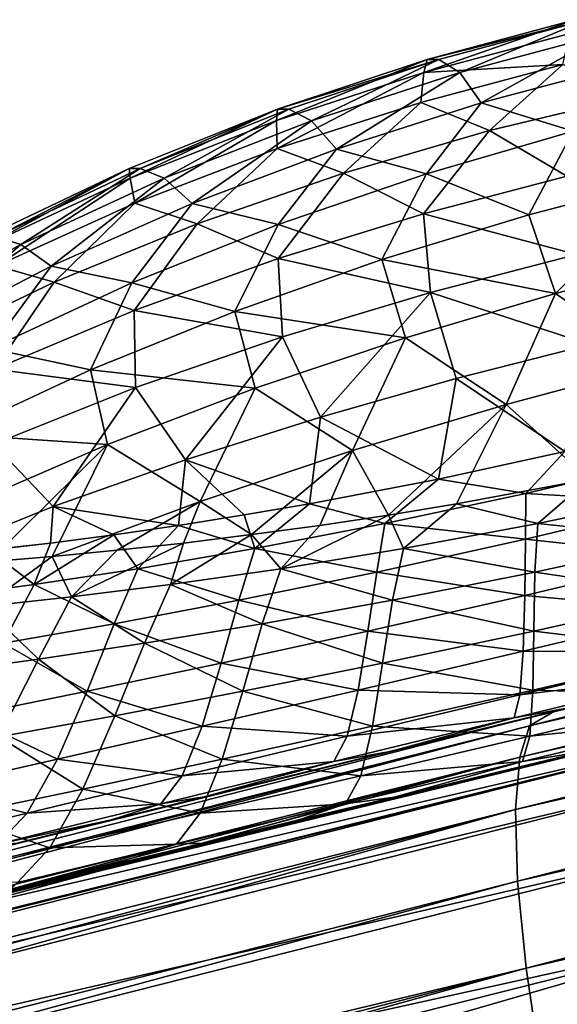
# Model space of a CAD drawing. Header units: metres. Extents: x -155 to 33, y -152 to 27.
# Tile 23 of 133: x -72.22 to -70.33, y -145.88 to -142.4. Entities that reach past the tile are written whole.
import ezdxf

# ---------------------------------------------------------------- set-up
doc = ezdxf.new("R2010")
doc.units = ezdxf.units.M
doc.layers.add('solid_12_401_042_XXX', color=7, linetype='CONTINUOUS')

msp = doc.modelspace()

# ---------------------------------------------------------------- linework, layer by layer
at = {"layer": 'solid_12_401_042_XXX'}
for points in [[(-70.796928, -142.588425, -0.606628), (-70.264153, -142.402466, -1.81843), (-70.785698, -142.543213, -1.839905)], [(-70.796928, -142.588425, -0.606628), (-70.282631, -142.45076, -0.578773), (-70.264153, -142.402466, -1.81843)], [(-70.222885, -142.402832, -3.022309), (-70.785698, -142.543213, -1.839905), (-70.264153, -142.402466, -1.81843)], [(-70.222885, -142.402832, -3.022309), (-70.744629, -142.543564, -3.036577), (-70.785698, -142.543213, -1.839905)], [(-70.670647, -142.589371, -4.268149), (-70.744629, -142.543564, -3.036577), (-70.222885, -142.402832, -3.022309)], [(-70.155739, -142.451767, -4.26073), (-70.670647, -142.589371, -4.268149), (-70.222885, -142.402832, -3.022309)], [(-70.306747, -142.56073, 0.673141), (-70.282631, -142.45076, -0.578773), (-70.796928, -142.588425, -0.606628)], [(-70.595467, -142.695923, -5.511648), (-70.670647, -142.589371, -4.268149), (-70.155739, -142.451767, -4.26073)], [(-70.093674, -142.562485, -5.511198), (-70.595467, -142.695923, -5.511648), (-70.155739, -142.451767, -4.26073)], [(-70.4245, -144.895203, 8.197904), (-60.146439, -142.503891, 9.583452), (-62.685295, -143.065002, 9.151728)], [(-60.2271, -142.552124, 9.932063), (-60.146439, -142.503891, 9.583452), (-70.4245, -144.895203, 8.197904)], [(-71.317924, -142.75882, -0.657562), (-70.785698, -142.543213, -1.839905), (-71.314323, -142.718292, -1.869254)], [(-71.317924, -142.75882, -0.657562), (-70.796928, -142.588425, -0.606628), (-70.785698, -142.543213, -1.839905)], [(-70.744629, -142.543564, -3.036577), (-71.314323, -142.718292, -1.869254), (-70.785698, -142.543213, -1.839905)], [(-70.744629, -142.543564, -3.036577), (-71.273972, -142.718628, -3.043271), (-71.314323, -142.718292, -1.869254)], [(-71.193825, -142.759689, -4.25281), (-71.273972, -142.718628, -3.043271), (-70.744629, -142.543564, -3.036577)], [(-70.670647, -142.589371, -4.268149), (-71.193825, -142.759689, -4.25281), (-70.744629, -142.543564, -3.036577)], [(-60.2271, -142.552124, 9.932063), (-70.4245, -144.895203, 8.197904), (-70.459221, -145.006454, 8.559069)], [(-60.264511, -142.663284, 10.293712), (-60.2271, -142.552124, 9.932063), (-70.459221, -145.006454, 8.559069)], [(-71.314888, -142.857605, 0.5686), (-70.796928, -142.588425, -0.606628), (-71.317924, -142.75882, -0.657562)], [(-71.314888, -142.857605, 0.5686), (-70.807655, -142.694275, 0.639203), (-70.796928, -142.588425, -0.606628)], [(-71.10611, -142.859116, -5.475803), (-71.193825, -142.759689, -4.25281), (-70.670647, -142.589371, -4.268149)], [(-70.595467, -142.695923, -5.511648), (-71.10611, -142.859116, -5.475803), (-70.670647, -142.589371, -4.268149)], [(-70.807655, -142.694275, 0.639203), (-70.306747, -142.56073, 0.673141), (-70.796928, -142.588425, -0.606628)], [(-70.565895, -142.793915, 1.875002), (-70.306747, -142.56073, 0.673141), (-70.807655, -142.694275, 0.639203)], [(-70.270119, -142.79657, -6.727175), (-70.595467, -142.695923, -5.511648), (-70.093674, -142.562485, -5.511198)], [(-70.565895, -142.793915, 1.875002), (-70.054329, -142.670837, 1.892476), (-70.306747, -142.56073, 0.673141)], [(-60.264511, -142.663284, 10.293712), (-70.459221, -145.006454, 8.559069), (-70.47406, -145.19133, 8.90798)], [(-60.283585, -142.84874, 10.642985), (-60.264511, -142.663284, 10.293712), (-70.47406, -145.19133, 8.90798)], [(-71.08046, -142.943848, 1.806919), (-70.807655, -142.694275, 0.639203), (-71.314888, -142.857605, 0.5686)], [(-70.787788, -142.946381, -6.694391), (-71.10611, -142.859116, -5.475803), (-70.595467, -142.695923, -5.511648)], [(-71.08046, -142.943848, 1.806919), (-70.565895, -142.793915, 1.875002), (-70.807655, -142.694275, 0.639203)], [(-70.270119, -142.79657, -6.727175), (-70.787788, -142.946381, -6.694391), (-70.595467, -142.695923, -5.511648)], [(-70.292595, -142.954697, 3.018851), (-70.054329, -142.670837, 1.892476), (-70.565895, -142.793915, 1.875002)], [(-71.834335, -142.961746, -0.733037), (-71.314323, -142.718292, -1.869254), (-71.838013, -142.927429, -1.906676)], [(-71.798965, -142.927734, -3.041355), (-71.838013, -142.927429, -1.906676), (-71.314323, -142.718292, -1.869254)], [(-71.834335, -142.961746, -0.733037), (-71.317924, -142.75882, -0.657562), (-71.314323, -142.718292, -1.869254)], [(-71.273972, -142.718628, -3.043271), (-71.798965, -142.927734, -3.041355), (-71.314323, -142.718292, -1.869254)], [(-71.714134, -142.962524, -4.212466), (-71.798965, -142.927734, -3.041355), (-71.273972, -142.718628, -3.043271)], [(-71.193825, -142.759689, -4.25281), (-71.714134, -142.962524, -4.212466), (-71.273972, -142.718628, -3.043271)], [(-71.818008, -143.050476, 0.45877), (-71.317924, -142.75882, -0.657562), (-71.834335, -142.961746, -0.733037)], [(-71.818008, -143.050476, 0.45877), (-71.314888, -142.857605, 0.5686), (-71.317924, -142.75882, -0.657562)], [(-71.615364, -143.051788, -5.40038), (-71.714134, -142.962524, -4.212466), (-71.193825, -142.759689, -4.25281)], [(-71.10611, -142.859116, -5.475803), (-71.615364, -143.051788, -5.40038), (-71.193825, -142.759689, -4.25281)], [(-70.798744, -143.087585, 2.971394), (-70.565895, -142.793915, 1.875002), (-71.08046, -142.943848, 1.806919)], [(-70.798744, -143.087585, 2.971394), (-70.292595, -142.954697, 3.018851), (-70.565895, -142.793915, 1.875002)], [(-70.426643, -143.090836, -7.835428), (-70.787788, -142.946381, -6.694391), (-70.270119, -142.79657, -6.727175)], [(-69.919075, -142.95813, -7.84813), (-70.426643, -143.090836, -7.835428), (-70.270119, -142.79657, -6.727175)], [(-71.596954, -143.122894, 1.683388), (-71.314888, -142.857605, 0.5686), (-71.818008, -143.050476, 0.45877)], [(-71.311188, -143.125214, -6.606306), (-71.615364, -143.051788, -5.40038), (-71.10611, -142.859116, -5.475803)], [(-71.596954, -143.122894, 1.683388), (-71.08046, -142.943848, 1.806919), (-71.314888, -142.857605, 0.5686)], [(-70.787788, -142.946381, -6.694391), (-71.311188, -143.125214, -6.606306), (-71.10611, -142.859116, -5.475803)], [(-60.283585, -142.84874, 10.642985), (-70.47406, -145.19133, 8.90798), (-70.466713, -145.443375, 9.221992)], [(-60.281841, -143.102051, 10.957114), (-60.283585, -142.84874, 10.642985), (-70.466713, -145.443375, 9.221992)], [(-72.334465, -143.195831, -0.833716), (-71.838013, -142.927429, -1.906676), (-72.344658, -143.169189, -1.9521)], [(-72.30751, -143.169449, -3.030058), (-72.344658, -143.169189, -1.9521), (-71.838013, -142.927429, -1.906676)], [(-72.334465, -143.195831, -0.833716), (-71.834335, -142.961746, -0.733037), (-71.838013, -142.927429, -1.906676)], [(-71.798965, -142.927734, -3.041355), (-72.30751, -143.169449, -3.030058), (-71.838013, -142.927429, -1.906676)], [(-72.219955, -143.196503, -4.145641), (-72.30751, -143.169449, -3.030058), (-71.798965, -142.927734, -3.041355)], [(-71.714134, -142.962524, -4.212466), (-72.219955, -143.196503, -4.145641), (-71.798965, -142.927734, -3.041355)], [(-72.306145, -143.271606, 0.308376), (-71.834335, -142.961746, -0.733037), (-72.334465, -143.195831, -0.833716)], [(-72.306145, -143.271606, 0.308376), (-71.818008, -143.050476, 0.45877), (-71.834335, -142.961746, -0.733037)], [(-72.112495, -143.272675, -5.28329), (-72.219955, -143.196503, -4.145641), (-71.714134, -142.962524, -4.212466)], [(-71.615364, -143.051788, -5.40038), (-72.112495, -143.272675, -5.28329), (-71.714134, -142.962524, -4.212466)], [(-71.31144, -143.246124, 2.858196), (-71.08046, -142.943848, 1.806919), (-71.596954, -143.122894, 1.683388)], [(-71.31144, -143.246124, 2.858196), (-70.798744, -143.087585, 2.971394), (-71.08046, -142.943848, 1.806919)], [(-70.945259, -143.2491, -7.757591), (-71.311188, -143.125214, -6.606306), (-70.787788, -142.946381, -6.694391)], [(-70.426643, -143.090836, -7.835428), (-70.945259, -143.2491, -7.757591), (-70.787788, -142.946381, -6.694391)], [(-70.258911, -143.231537, 4.010879), (-70.292595, -142.954697, 3.018851), (-70.798744, -143.087585, 2.971394)], [(-70.333008, -143.368774, -8.814604), (-70.426643, -143.090836, -7.835428), (-69.919075, -142.95813, -7.84813)], [(-69.816437, -143.235352, -8.833391), (-70.333008, -143.368774, -8.814604), (-69.919075, -142.95813, -7.84813)], [(-72.102699, -143.329681, 1.501621), (-71.818008, -143.050476, 0.45877), (-72.306145, -143.271606, 0.308376)], [(-71.827904, -143.331726, -6.459264), (-72.112495, -143.272675, -5.28329), (-71.615364, -143.051788, -5.40038)], [(-72.102699, -143.329681, 1.501621), (-71.596954, -143.122894, 1.683388), (-71.818008, -143.050476, 0.45877)], [(-71.311188, -143.125214, -6.606306), (-71.827904, -143.331726, -6.459264), (-71.615364, -143.051788, -5.40038)], [(-70.4245, -144.895203, 8.197904), (-62.685295, -143.065002, 9.151728), (-68.360764, -144.371155, 8.186302)], [(-70.774261, -143.365356, 3.956476), (-70.798744, -143.087585, 2.971394), (-71.31144, -143.246124, 2.858196)], [(-70.333008, -143.368774, -8.814604), (-70.945259, -143.2491, -7.757591), (-70.426643, -143.090836, -7.835428)], [(-70.774261, -143.365356, 3.956476), (-70.258911, -143.231537, 4.010879), (-70.798744, -143.087585, 2.971394)], [(-60.281841, -143.102051, 10.957114), (-70.466713, -145.443375, 9.221992), (-70.436386, -145.751053, 9.480066)], [(-60.258224, -143.411591, 11.214953), (-60.281841, -143.102051, 10.957114), (-70.436386, -145.751053, 9.480066)], [(-71.819878, -143.429657, 2.674377), (-71.596954, -143.122894, 1.683388), (-72.102699, -143.329681, 1.501621)], [(-71.464493, -143.432236, -7.609014), (-71.827904, -143.331726, -6.459264), (-71.311188, -143.125214, -6.606306)], [(-71.819878, -143.429657, 2.674377), (-71.31144, -143.246124, 2.858196), (-71.596954, -143.122894, 1.683388)], [(-70.945259, -143.2491, -7.757591), (-71.464493, -143.432236, -7.609014), (-71.311188, -143.125214, -6.606306)], [(-72.219955, -143.196503, -4.145641), (-72.699051, -143.458588, -4.051976), (-72.30751, -143.169449, -3.030058)], [(-72.586304, -143.519119, -5.124075), (-72.699051, -143.458588, -4.051976), (-72.219955, -143.196503, -4.145641)], [(-72.112495, -143.272675, -5.28329), (-72.586304, -143.519119, -5.124075), (-72.219955, -143.196503, -4.145641)], [(-71.296654, -143.522293, 3.821486), (-71.31144, -143.246124, 2.858196), (-71.819878, -143.429657, 2.674377)], [(-70.862106, -143.525146, -8.716176), (-71.464493, -143.432236, -7.609014), (-70.945259, -143.2491, -7.757591)], [(-71.296654, -143.522293, 3.821486), (-70.774261, -143.365356, 3.956476), (-71.31144, -143.246124, 2.858196)], [(-70.333008, -143.368774, -8.814604), (-70.862106, -143.525146, -8.716176), (-70.945259, -143.2491, -7.757591)], [(-70.212036, -143.549194, 4.825968), (-70.258911, -143.231537, 4.010879), (-70.774261, -143.365356, 3.956476)], [(-69.975723, -143.618317, -9.639444), (-70.333008, -143.368774, -8.814604), (-69.816437, -143.235352, -8.833391)], [(-72.326622, -143.563904, -6.251431), (-72.586304, -143.519119, -5.124075), (-72.112495, -143.272675, -5.28329)], [(-72.586281, -143.56221, 1.26057), (-72.102699, -143.329681, 1.501621), (-72.306145, -143.271606, 0.308376)], [(-71.827904, -143.331726, -6.459264), (-72.326622, -143.563904, -6.251431), (-72.112495, -143.272675, -5.28329)], [(-72.312874, -143.636627, 2.417261), (-72.102699, -143.329681, 1.501621), (-72.586281, -143.56221, 1.26057)], [(-71.973434, -143.638733, -7.386262), (-72.326622, -143.563904, -6.251431), (-71.827904, -143.331726, -6.459264)], [(-72.312874, -143.636627, 2.417261), (-71.819878, -143.429657, 2.674377), (-72.102699, -143.329681, 1.501621)], [(-71.464493, -143.432236, -7.609014), (-71.973434, -143.638733, -7.386262), (-71.827904, -143.331726, -6.459264)], [(-71.161682, -143.805374, 4.648906), (-70.774261, -143.365356, 3.956476), (-71.296654, -143.522293, 3.821486)], [(-71.161682, -143.805374, 4.648906), (-70.683372, -143.669266, 4.775127), (-70.774261, -143.365356, 3.956476)], [(-70.507431, -143.761581, -9.569718), (-70.862106, -143.525146, -8.716176), (-70.333008, -143.368774, -8.814604)], [(-70.683372, -143.669266, 4.775127), (-70.212036, -143.549194, 4.825968), (-70.774261, -143.365356, 3.956476)], [(-69.975723, -143.618317, -9.639444), (-70.507431, -143.761581, -9.569718), (-70.333008, -143.368774, -8.814604)], [(-60.258224, -143.411591, 11.214953), (-70.436386, -145.751053, 9.480066), (-70.38604, -146.093689, 9.670326)], [(-60.21526, -143.756454, 11.404613), (-60.258224, -143.411591, 11.214953), (-70.38604, -146.093689, 9.670326)], [(-71.814651, -143.701309, 3.599842), (-71.819878, -143.429657, 2.674377), (-72.312874, -143.636627, 2.417261)], [(-71.392853, -143.703461, -8.531295), (-71.973434, -143.638733, -7.386262), (-71.464493, -143.432236, -7.609014)], [(-71.814651, -143.701309, 3.599842), (-71.296654, -143.522293, 3.821486), (-71.819878, -143.429657, 2.674377)], [(-70.862106, -143.525146, -8.716176), (-71.392853, -143.703461, -8.531295), (-71.464493, -143.432236, -7.609014)], [(-71.638649, -143.95668, 4.441632), (-71.296654, -143.522293, 3.821486), (-71.814651, -143.701309, 3.599842)], [(-71.638649, -143.95668, 4.441632), (-71.161682, -143.805374, 4.648906), (-71.296654, -143.522293, 3.821486)], [(-71.048737, -143.924026, -9.403321), (-71.392853, -143.703461, -8.531295), (-70.862106, -143.525146, -8.716176)], [(-70.507431, -143.761581, -9.569718), (-71.048737, -143.924026, -9.403321), (-70.862106, -143.525146, -8.716176)], [(-71.973434, -143.638733, -7.386262), (-72.46051, -143.865753, -7.088941), (-72.326622, -143.563904, -6.251431)], [(-70.299553, -143.927032, 5.427217), (-70.212036, -143.549194, 4.825968), (-70.683372, -143.669266, 4.775127)], [(-72.316544, -143.900589, 3.288232), (-71.814651, -143.701309, 3.599842), (-72.312874, -143.636627, 2.417261)], [(-70.213791, -144.024551, -10.172641), (-70.507431, -143.761581, -9.569718), (-69.975723, -143.618317, -9.639444)], [(-71.913864, -143.901901, -8.25586), (-72.46051, -143.865753, -7.088941), (-71.973434, -143.638733, -7.386262)], [(-71.392853, -143.703461, -8.531295), (-71.913864, -143.901901, -8.25586), (-71.973434, -143.638733, -7.386262)], [(-70.745422, -144.024353, 5.331827), (-70.683372, -143.669266, 4.775127), (-71.161682, -143.805374, 4.648906)], [(-70.745422, -144.024353, 5.331827), (-70.299553, -143.927032, 5.427217), (-70.683372, -143.669266, 4.775127)], [(-72.105148, -144.121643, 4.150035), (-71.814651, -143.701309, 3.599842), (-72.316544, -143.900589, 3.288232)], [(-72.105148, -144.121643, 4.150035), (-71.638649, -143.95668, 4.441632), (-71.814651, -143.701309, 3.599842)], [(-71.586777, -144.103516, -9.134165), (-71.913864, -143.901901, -8.25586), (-71.392853, -143.703461, -8.531295)], [(-71.048737, -143.924026, -9.403321), (-71.586777, -144.103516, -9.134165), (-71.392853, -143.703461, -8.531295)], [(-70.922104, -144.151245, -9.874622), (-71.048737, -143.924026, -9.403321), (-70.507431, -143.761581, -9.569718)], [(-70.682472, -144.111984, -10.003194), (-70.922104, -144.151245, -9.874622), (-70.507431, -143.761581, -9.569718)], [(-70.213791, -144.024551, -10.172641), (-70.682472, -144.111984, -10.003194), (-70.507431, -143.761581, -9.569718)], [(-60.21526, -143.756454, 11.404613), (-70.38604, -146.093689, 9.670326), (-70.319923, -146.44902, 9.786049)], [(-71.201469, -144.111832, 5.130791), (-71.161682, -143.805374, 4.648906), (-71.638649, -143.95668, 4.441632)], [(-71.201469, -144.111832, 5.130791), (-70.745422, -144.024353, 5.331827), (-71.161682, -143.805374, 4.648906)], [(-71.913864, -143.901901, -8.25586), (-72.412903, -144.117447, -7.88971), (-72.46051, -143.865753, -7.088941)], [(-72.542786, -144.297836, 3.788622), (-72.105148, -144.121643, 4.150035), (-72.316544, -143.900589, 3.288232)], [(-72.333359, -144.316132, -8.439061), (-72.412903, -144.117447, -7.88971), (-71.913864, -143.901901, -8.25586)], [(-72.109596, -144.297623, -8.759651), (-72.333359, -144.316132, -8.439061), (-71.913864, -143.901901, -8.25586)], [(-71.586777, -144.103516, -9.134165), (-72.109596, -144.297623, -8.759651), (-71.913864, -143.901901, -8.25586)], [(-71.405807, -144.220581, -9.523879), (-71.586777, -144.103516, -9.134165), (-71.048737, -143.924026, -9.403321)], [(-71.164352, -144.187897, -9.715199), (-71.405807, -144.220581, -9.523879), (-71.048737, -143.924026, -9.403321)], [(-70.922104, -144.151245, -9.874622), (-71.164352, -144.187897, -9.715199), (-71.048737, -143.924026, -9.403321)], [(-70.437988, -144.074768, 5.571599), (-70.299553, -143.927032, 5.427217), (-70.745422, -144.024353, 5.331827)], [(-70.437988, -144.074768, 5.571599), (-69.924522, -143.952881, 5.600945), (-70.299553, -143.927032, 5.427217)], [(-71.663109, -144.187851, 4.810079), (-71.638649, -143.95668, 4.441632), (-72.105148, -144.121643, 4.150035)], [(-71.663109, -144.187851, 4.810079), (-71.431969, -144.151138, 4.986005), (-71.638649, -143.95668, 4.441632)], [(-71.431969, -144.151138, 4.986005), (-71.201469, -144.111832, 5.130791), (-71.638649, -143.95668, 4.441632)], [(-69.894279, -144.107132, 5.878128), (-69.924522, -143.952881, 5.600945), (-70.437988, -144.074768, 5.571599)], [(-70.934563, -144.181381, 5.4304), (-70.745422, -144.024353, 5.331827), (-71.201469, -144.111832, 5.130791)], [(-70.934563, -144.181381, 5.4304), (-70.437988, -144.074768, 5.571599), (-70.745422, -144.024353, 5.331827)], [(-70.394821, -144.181396, -10.284184), (-70.682472, -144.111984, -10.003194), (-70.213791, -144.024551, -10.172641)], [(-69.889748, -144.074783, -10.390986), (-70.394821, -144.181396, -10.284184), (-70.213791, -144.024551, -10.172641)], [(-70.438202, -144.23642, 5.845653), (-70.437988, -144.074768, 5.571599), (-70.934563, -144.181381, 5.4304)], [(-70.438202, -144.23642, 5.845653), (-69.894279, -144.107132, 5.878128), (-70.437988, -144.074768, 5.571599)], [(-69.871048, -144.23642, -10.664417), (-70.394821, -144.181396, -10.284184), (-69.889748, -144.074783, -10.390986)], [(-72.115334, -144.250183, 4.362809), (-72.105148, -144.121643, 4.150035), (-72.542786, -144.297836, 3.788622)], [(-72.115334, -144.250183, 4.362809), (-71.891243, -144.220612, 4.602304), (-72.105148, -144.121643, 4.150035)], [(-71.880318, -144.275513, -9.045768), (-72.109596, -144.297623, -8.759651), (-71.586777, -144.103516, -9.134165)], [(-71.891243, -144.220612, 4.602304), (-71.663109, -144.187851, 4.810079), (-72.105148, -144.121643, 4.150035)], [(-71.645447, -144.250122, -9.300712), (-71.880318, -144.275513, -9.045768), (-71.586777, -144.103516, -9.134165)], [(-71.405807, -144.220581, -9.523879), (-71.645447, -144.250122, -9.300712), (-71.586777, -144.103516, -9.134165)], [(-71.393837, -144.269852, 5.19478), (-71.201469, -144.111832, 5.130791), (-71.431969, -144.151138, 4.986005)], [(-71.393837, -144.269852, 5.19478), (-70.934563, -144.181381, 5.4304), (-71.201469, -144.111832, 5.130791)], [(-70.869171, -144.269867, -10.080625), (-70.922104, -144.151245, -9.874622), (-70.682472, -144.111984, -10.003194)], [(-70.394821, -144.181396, -10.284184), (-70.869171, -144.269867, -10.080625), (-70.682472, -144.111984, -10.003194)], [(-69.868729, -144.298523, 6.27517), (-69.894279, -144.107132, 5.878128), (-70.438202, -144.23642, 5.845653)], [(-71.393837, -144.269852, 5.19478), (-71.431969, -144.151138, 4.986005), (-71.663109, -144.187851, 4.810079)], [(-71.302361, -144.34082, -9.801903), (-71.164352, -144.187897, -9.715199), (-70.922104, -144.151245, -9.874622)], [(-70.869171, -144.269867, -10.080625), (-71.302361, -144.34082, -9.801903), (-70.922104, -144.151245, -9.874622)], [(-71.806816, -144.340805, 4.887059), (-71.663109, -144.187851, 4.810079), (-71.891243, -144.220612, 4.602304)], [(-71.806816, -144.340805, 4.887059), (-71.393837, -144.269852, 5.19478), (-71.663109, -144.187851, 4.810079)], [(-71.302361, -144.34082, -9.801903), (-71.405807, -144.220581, -9.523879), (-71.164352, -144.187897, -9.715199)], [(-70.963875, -144.3526, 5.70019), (-70.934563, -144.181381, 5.4304), (-71.393837, -144.269852, 5.19478)], [(-70.963875, -144.3526, 5.70019), (-70.438202, -144.23642, 5.845653), (-70.934563, -144.181381, 5.4304)], [(-70.405457, -144.3526, -10.555381), (-70.869171, -144.269867, -10.080625), (-70.394821, -144.181396, -10.284184)], [(-69.871048, -144.23642, -10.664417), (-70.405457, -144.3526, -10.555381), (-70.394821, -144.181396, -10.284184)], [(-72.172806, -144.396622, 4.526773), (-71.891243, -144.220612, 4.602304), (-72.115334, -144.250183, 4.362809)], [(-72.172806, -144.396622, 4.526773), (-71.806816, -144.340805, 4.887059), (-71.891243, -144.220612, 4.602304)], [(-71.692139, -144.396637, -9.467632), (-71.645447, -144.250122, -9.300712), (-71.405807, -144.220581, -9.523879)], [(-71.302361, -144.34082, -9.801903), (-71.692139, -144.396637, -9.467632), (-71.405807, -144.220581, -9.523879)], [(-72.333015, -144.275665, 4.091113), (-72.115334, -144.250183, 4.362809), (-72.542786, -144.297836, 3.788622)], [(-72.172806, -144.396622, 4.526773), (-72.115334, -144.250183, 4.362809), (-72.333015, -144.275665, 4.091113)], [(-72.040611, -144.440094, -9.092703), (-71.880318, -144.275513, -9.045768), (-71.645447, -144.250122, -9.300712)], [(-71.692139, -144.396637, -9.467632), (-72.040611, -144.440094, -9.092703), (-71.645447, -144.250122, -9.300712)], [(-70.440842, -144.434799, 6.238888), (-70.438202, -144.23642, 5.845653), (-70.963875, -144.3526, 5.70019)], [(-70.440842, -144.434799, 6.238888), (-69.868729, -144.298523, 6.27517), (-70.438202, -144.23642, 5.845653)], [(-69.846771, -144.434799, -11.0569), (-70.405457, -144.3526, -10.555381), (-69.871048, -144.23642, -10.664417)], [(-72.494728, -144.440094, 4.12886), (-72.172806, -144.396622, 4.526773), (-72.333015, -144.275665, 4.091113)], [(-72.351341, -144.47377, -8.68782), (-72.333359, -144.316132, -8.439061), (-72.109596, -144.297623, -8.759651)], [(-72.040611, -144.440094, -9.092703), (-72.351341, -144.47377, -8.68782), (-72.109596, -144.297623, -8.759651)], [(-72.040611, -144.440094, -9.092703), (-72.109596, -144.297623, -8.759651), (-71.880318, -144.275513, -9.045768)], [(-71.450851, -144.452332, 5.459333), (-71.393837, -144.269852, 5.19478), (-71.806816, -144.340805, 4.887059)], [(-71.450851, -144.452332, 5.459333), (-70.963875, -144.3526, 5.70019), (-71.393837, -144.269852, 5.19478)], [(-70.907822, -144.452332, -10.348513), (-71.302361, -144.34082, -9.801903), (-70.869171, -144.269867, -10.080625)], [(-70.405457, -144.3526, -10.555381), (-70.907822, -144.452332, -10.348513), (-70.869171, -144.269867, -10.080625)], [(-69.848335, -144.48938, 6.726903), (-69.868729, -144.298523, 6.27517), (-70.440842, -144.434799, 6.238888)], [(-71.890335, -144.535568, 5.14523), (-71.806816, -144.340805, 4.887059), (-72.172806, -144.396622, 4.526773)], [(-71.890335, -144.535568, 5.14523), (-71.450851, -144.452332, 5.459333), (-71.806816, -144.340805, 4.887059)], [(-71.367882, -144.535568, -10.065257), (-71.692139, -144.396637, -9.467632), (-71.302361, -144.34082, -9.801903)], [(-70.995041, -144.561234, 6.092786), (-70.963875, -144.3526, 5.70019), (-71.450851, -144.452332, 5.459333)], [(-70.907822, -144.452332, -10.348513), (-71.367882, -144.535568, -10.065257), (-71.302361, -144.34082, -9.801903)], [(-70.995041, -144.561234, 6.092786), (-70.440842, -144.434799, 6.238888), (-70.963875, -144.3526, 5.70019)], [(-70.409683, -144.561234, -10.949168), (-70.907822, -144.452332, -10.348513), (-70.405457, -144.3526, -10.555381)], [(-69.846771, -144.434799, -11.0569), (-70.409683, -144.561234, -10.949168), (-70.405457, -144.3526, -10.555381)], [(-72.281761, -144.604172, 4.777034), (-72.172806, -144.396622, 4.526773), (-72.494728, -144.440094, 4.12886)], [(-72.281761, -144.604172, 4.777034), (-71.890335, -144.535568, 5.14523), (-72.172806, -144.396622, 4.526773)], [(-71.783577, -144.604156, -9.724861), (-72.040611, -144.440094, -9.092703), (-71.692139, -144.396637, -9.467632)], [(-71.367882, -144.535568, -10.065257), (-71.783577, -144.604156, -9.724861), (-71.692139, -144.396637, -9.467632)], [(-70.4245, -144.895203, 8.197904), (-68.360764, -144.371155, 8.186302), (-70.336166, -144.843536, 7.850292)], [(-70.261261, -144.827255, 7.643555), (-70.336166, -144.843536, 7.850292), (-68.360764, -144.371155, 8.186302)], [(-70.446861, -144.632401, 6.687368), (-70.440842, -144.434799, 6.238888), (-70.995041, -144.561234, 6.092786)], [(-70.446861, -144.632401, 6.687368), (-69.848335, -144.48938, 6.726903), (-70.440842, -144.434799, 6.238888)], [(-69.821976, -144.632401, -11.50474), (-70.409683, -144.561234, -10.949168), (-69.846771, -144.434799, -11.0569)], [(-72.156944, -144.660431, -9.341942), (-72.351341, -144.47377, -8.68782), (-72.040611, -144.440094, -9.092703)], [(-71.783577, -144.604156, -9.724861), (-72.156944, -144.660431, -9.341942), (-72.040611, -144.440094, -9.092703)], [(-71.512856, -144.674393, 5.852441), (-71.450851, -144.452332, 5.459333), (-71.890335, -144.535568, 5.14523)], [(-71.512856, -144.674393, 5.852441), (-70.995041, -144.561234, 6.092786), (-71.450851, -144.452332, 5.459333)], [(-70.942787, -144.674408, -10.744912), (-71.367882, -144.535568, -10.065257), (-70.907822, -144.452332, -10.348513)], [(-70.409683, -144.561234, -10.949168), (-70.942787, -144.674408, -10.744912), (-70.907822, -144.452332, -10.348513)], [(-72.156944, -144.660431, -9.341942), (-72.491394, -144.706604, -8.927069), (-72.351341, -144.47377, -8.68782)], [(-69.83474, -144.636063, 7.142691), (-69.848335, -144.48938, 6.726903), (-70.446861, -144.632401, 6.687368)], [(-71.985832, -144.77359, 5.537431), (-71.890335, -144.535568, 5.14523), (-72.281761, -144.604172, 4.777034)], [(-71.985832, -144.77359, 5.537431), (-71.512856, -144.674393, 5.852441), (-71.890335, -144.535568, 5.14523)], [(-71.436295, -144.773621, -10.463052), (-71.783577, -144.604156, -9.724861), (-71.367882, -144.535568, -10.065257)], [(-70.942787, -144.674408, -10.744912), (-71.436295, -144.773621, -10.463052), (-71.367882, -144.535568, -10.065257)], [(-71.029137, -144.769211, 6.543367), (-70.995041, -144.561234, 6.092786), (-71.512856, -144.674393, 5.852441)], [(-71.029137, -144.769211, 6.543367), (-70.446861, -144.632401, 6.687368), (-70.995041, -144.561234, 6.092786)], [(-70.412773, -144.769226, -11.401031), (-70.942787, -144.674408, -10.744912), (-70.409683, -144.561234, -10.949168)], [(-69.821976, -144.632401, -11.50474), (-70.412773, -144.769226, -11.401031), (-70.409683, -144.561234, -10.949168)], [(-72.41259, -144.859787, 5.16497), (-71.985832, -144.77359, 5.537431), (-72.281761, -144.604172, 4.777034)], [(-71.887535, -144.859787, -10.120807), (-72.156944, -144.660431, -9.341942), (-71.783577, -144.604156, -9.724861)], [(-71.436295, -144.773621, -10.463052), (-71.887535, -144.859787, -10.120807), (-71.783577, -144.604156, -9.724861)], [(-70.458824, -144.785675, 7.100788), (-70.446861, -144.632401, 6.687368), (-71.029137, -144.769211, 6.543367)], [(-70.458824, -144.785675, 7.100788), (-69.83474, -144.636063, 7.142691), (-70.446861, -144.632401, 6.687368)], [(-69.829208, -144.710922, 7.454031), (-69.83474, -144.636063, 7.142691), (-70.458824, -144.785675, 7.100788)], [(-69.805557, -144.78569, -11.918005), (-70.412773, -144.769226, -11.401031), (-69.821976, -144.632401, -11.50474)], [(-72.297363, -144.934418, -9.731762), (-72.491394, -144.706604, -8.927069), (-72.156944, -144.660431, -9.341942)], [(-71.887535, -144.859787, -10.120807), (-72.297363, -144.934418, -9.731762), (-72.156944, -144.660431, -9.341942)], [(-71.579582, -144.896576, 6.307073), (-71.512856, -144.674393, 5.852441), (-71.985832, -144.77359, 5.537431)], [(-71.579582, -144.896576, 6.307073), (-71.029137, -144.769211, 6.543367), (-71.512856, -144.674393, 5.852441)], [(-70.978157, -144.896591, -11.203055), (-71.436295, -144.773621, -10.463052), (-70.942787, -144.674408, -10.744912)], [(-70.412773, -144.769226, -11.401031), (-70.978157, -144.896591, -11.203055), (-70.942787, -144.674408, -10.744912)], [(-70.478905, -144.866974, 7.410213), (-70.261261, -144.827255, 7.643555), (-69.829208, -144.710922, 7.454031)], [(-70.478905, -144.866974, 7.410213), (-69.829208, -144.710922, 7.454031), (-70.458824, -144.785675, 7.100788)], [(-72.08992, -145.013107, 5.994198), (-71.985832, -144.77359, 5.537431), (-72.41259, -144.859787, 5.16497)], [(-72.08992, -145.013107, 5.994198), (-71.579582, -144.896576, 6.307073), (-71.985832, -144.77359, 5.537431)], [(-71.508743, -145.013123, -10.925919), (-71.887535, -144.859787, -10.120807), (-71.436295, -144.773621, -10.463052)], [(-71.068542, -144.932068, 6.959), (-71.029137, -144.769211, 6.543367), (-71.579582, -144.896576, 6.307073)], [(-70.978157, -144.896591, -11.203055), (-71.508743, -145.013123, -10.925919), (-71.436295, -144.773621, -10.463052)], [(-71.068542, -144.932068, 6.959), (-70.458824, -144.785675, 7.100788), (-71.029137, -144.769211, 6.543367)], [(-70.423599, -144.932083, -11.81838), (-70.978157, -144.896591, -11.203055), (-70.412773, -144.769226, -11.401031)], [(-69.805557, -144.78569, -11.918005), (-70.423599, -144.932083, -11.81838), (-70.412773, -144.769226, -11.401031)], [(-70.478905, -144.866974, 7.410213), (-70.458824, -144.785675, 7.100788), (-71.068542, -144.932068, 6.959)], [(-69.804344, -144.866974, -12.228079), (-70.423599, -144.932083, -11.81838), (-69.805557, -144.78569, -11.918005)], [(-80.54348, -147.453613, 6.335876), (-70.336166, -144.843536, 7.850292), (-74.300102, -145.820694, 7.176348)], [(-70.4245, -144.895203, 8.197904), (-70.336166, -144.843536, 7.850292), (-80.54348, -147.453613, 6.335876)], [(-71.572159, -145.146561, 7.329391), (-74.300102, -145.820694, 7.176348), (-70.336166, -144.843536, 7.850292)], [(-69.631721, -144.843536, -12.65733), (-73.632607, -145.820709, -12.256976), (-70.233551, -144.986237, -12.384554)], [(-69.698456, -144.906708, -13.062049), (-73.632607, -145.820709, -12.256976), (-69.631721, -144.843536, -12.65733)], [(-70.916786, -144.985962, 7.537119), (-71.572159, -145.146561, 7.329391), (-70.336166, -144.843536, 7.850292)], [(-70.261261, -144.827255, 7.643555), (-70.916786, -144.985962, 7.537119), (-70.336166, -144.843536, 7.850292)], [(-70.478905, -144.866974, 7.410213), (-70.916786, -144.985962, 7.537119), (-70.261261, -144.827255, 7.643555)], [(-72.557243, -145.118713, 5.619332), (-72.08992, -145.013107, 5.994198), (-72.41259, -144.859787, 5.16497)], [(-72.000648, -145.118713, -10.584043), (-72.297363, -144.934418, -9.731762), (-71.887535, -144.859787, -10.120807)], [(-71.508743, -145.013123, -10.925919), (-72.000648, -145.118713, -10.584043), (-71.887535, -144.859787, -10.120807)], [(-71.11512, -145.021378, 7.268096), (-70.916786, -144.985962, 7.537119), (-70.478905, -144.866974, 7.410213)], [(-71.11512, -145.021378, 7.268096), (-70.478905, -144.866974, 7.410213), (-71.068542, -144.932068, 6.959)], [(-69.804344, -144.866974, -12.228079), (-70.448853, -145.021393, -12.129945), (-70.423599, -144.932083, -11.81838)], [(-70.233551, -144.986237, -12.384554), (-70.448853, -145.021393, -12.129945), (-69.804344, -144.866974, -12.228079)], [(-70.4245, -144.895203, 8.197904), (-80.568771, -147.495331, 6.549789), (-80.587204, -147.559525, 6.758859)], [(-70.459221, -145.006454, 8.559069), (-70.4245, -144.895203, 8.197904), (-80.587204, -147.559525, 6.758859)], [(-70.4245, -144.895203, 8.197904), (-80.54348, -147.453613, 6.335876), (-80.568771, -147.495331, 6.549789)], [(-79.929436, -147.4953, -12.06194), (-69.698456, -144.906708, -13.062049), (-69.705238, -145.05188, -13.474969)], [(-79.929436, -147.4953, -12.06194), (-79.918877, -147.453613, -11.846822), (-69.698456, -144.906708, -13.062049)], [(-79.918877, -147.453613, -11.846822), (-79.902176, -147.434875, -11.63128), (-69.698456, -144.906708, -13.062049)], [(-69.698456, -144.906708, -13.062049), (-79.902176, -147.434875, -11.63128), (-73.632607, -145.820709, -12.256976)], [(-71.650719, -145.072189, 6.726202), (-71.579582, -144.896576, 6.307073), (-72.08992, -145.013107, 5.994198)], [(-71.650719, -145.072189, 6.726202), (-71.068542, -144.932068, 6.959), (-71.579582, -144.896576, 6.307073)], [(-71.020401, -145.072205, -11.62606), (-71.508743, -145.013123, -10.925919), (-70.978157, -144.896591, -11.203055)], [(-70.423599, -144.932083, -11.81838), (-71.020401, -145.072205, -11.62606), (-70.978157, -144.896591, -11.203055)], [(-72.000648, -145.118713, -10.584043), (-72.452881, -145.213852, -10.189711), (-72.297363, -144.934418, -9.731762)], [(-71.11512, -145.021378, 7.268096), (-71.068542, -144.932068, 6.959), (-71.650719, -145.072189, 6.726202)], [(-70.448853, -145.021393, -12.129945), (-71.020401, -145.072205, -11.62606), (-70.423599, -144.932083, -11.81838)], [(-73.632607, -145.820709, -12.256976), (-70.901611, -145.14682, -12.222135), (-70.233551, -144.986237, -12.384554)], [(-71.11512, -145.021378, 7.268096), (-71.572159, -145.146561, 7.329391), (-70.916786, -144.985962, 7.537119)], [(-70.233551, -144.986237, -12.384554), (-70.901611, -145.14682, -12.222135), (-70.448853, -145.021393, -12.129945)], [(-70.459221, -145.006454, 8.559069), (-80.598427, -147.646057, 6.960762), (-80.602364, -147.753296, 7.152556)], [(-70.47406, -145.19133, 8.90798), (-70.459221, -145.006454, 8.559069), (-80.602364, -147.753296, 7.152556)], [(-70.459221, -145.006454, 8.559069), (-80.587204, -147.559525, 6.758859), (-80.598427, -147.646057, 6.960762)], [(-72.19693, -145.204086, 6.414573), (-72.08992, -145.013107, 5.994198), (-72.557243, -145.118713, 5.619332)], [(-72.19693, -145.204086, 6.414573), (-71.650719, -145.072189, 6.726202), (-72.08992, -145.013107, 5.994198)], [(-71.586655, -145.204102, -11.352658), (-72.000648, -145.118713, -10.584043), (-71.508743, -145.013123, -10.925919)], [(-71.725685, -145.171112, 7.034667), (-71.572159, -145.146561, 7.329391), (-71.11512, -145.021378, 7.268096)], [(-71.725685, -145.171112, 7.034667), (-71.11512, -145.021378, 7.268096), (-71.650719, -145.072189, 6.726202)], [(-71.020401, -145.072205, -11.62606), (-71.586655, -145.204102, -11.352658), (-71.508743, -145.013123, -10.925919)], [(-70.448853, -145.021393, -12.129945), (-71.07402, -145.171127, -11.938939), (-71.020401, -145.072205, -11.62606)], [(-70.901611, -145.14682, -12.222135), (-71.07402, -145.171127, -11.938939), (-70.448853, -145.021393, -12.129945)], [(-79.930824, -147.646072, -12.474126), (-69.705238, -145.05188, -13.474969), (-69.686752, -145.291672, -13.861843)], [(-79.930824, -147.646072, -12.474126), (-79.929436, -147.4953, -12.06194), (-69.705238, -145.05188, -13.474969)], [(-71.725685, -145.171112, 7.034667), (-71.650719, -145.072189, 6.726202), (-72.19693, -145.204086, 6.414573)], [(-71.07402, -145.171127, -11.938939), (-71.586655, -145.204102, -11.352658), (-71.020401, -145.072205, -11.62606)], [(-72.702698, -145.326782, 6.0365), (-72.19693, -145.204086, 6.414573), (-72.557243, -145.118713, 5.619332)], [(-72.117142, -145.326782, -11.010196), (-72.452881, -145.213852, -10.189711), (-72.000648, -145.118713, -10.584043)], [(-71.586655, -145.204102, -11.352658), (-72.117142, -145.326782, -11.010196), (-72.000648, -145.118713, -10.584043)], [(-71.572159, -145.146561, 7.329391), (-71.899979, -145.227631, 7.186108), (-74.300102, -145.820694, 7.176348)], [(-73.632607, -145.820709, -12.256976), (-71.238434, -145.227875, -12.101611), (-70.901611, -145.14682, -12.222135)], [(-71.725685, -145.171112, 7.034667), (-71.899979, -145.227631, 7.186108), (-71.572159, -145.146561, 7.329391)], [(-70.901611, -145.14682, -12.222135), (-71.238434, -145.227875, -12.101611), (-71.07402, -145.171127, -11.938939)], [(-70.47406, -145.19133, 8.90798), (-80.602364, -147.753296, 7.152556), (-80.599136, -147.879532, 7.332249)], [(-70.47406, -145.19133, 8.90798), (-80.599136, -147.879532, 7.332249), (-80.588654, -148.023788, 7.497757)], [(-70.466713, -145.443375, 9.221992), (-70.47406, -145.19133, 8.90798), (-80.588654, -148.023788, 7.497757)], [(-72.301788, -145.313889, 6.720202), (-71.899979, -145.227631, 7.186108), (-71.725685, -145.171112, 7.034667)], [(-72.301788, -145.313889, 6.720202), (-71.725685, -145.171112, 7.034667), (-72.19693, -145.204086, 6.414573)], [(-71.07402, -145.171127, -11.938939), (-71.670258, -145.313889, -11.664786), (-71.586655, -145.204102, -11.352658)], [(-71.577148, -145.309418, -11.951308), (-71.670258, -145.313889, -11.664786), (-71.07402, -145.171127, -11.938939)], [(-71.238434, -145.227875, -12.101611), (-71.577148, -145.309418, -11.951308), (-71.07402, -145.171127, -11.938939)], [(-71.899979, -145.227631, 7.186108), (-72.22757, -145.309158, 7.013021), (-74.300102, -145.820694, 7.176348)], [(-73.632607, -145.820709, -12.256976), (-71.577148, -145.309418, -11.951308), (-71.238434, -145.227875, -12.101611)], [(-72.301788, -145.313889, 6.720202), (-72.19693, -145.204086, 6.414573), (-72.702698, -145.326782, 6.0365)], [(-72.117142, -145.326782, -11.010196), (-72.609138, -145.439804, -10.609963), (-72.452881, -145.213852, -10.189711)], [(-72.301788, -145.313889, 6.720202), (-72.22757, -145.309158, 7.013021), (-71.899979, -145.227631, 7.186108)], [(-71.670258, -145.313889, -11.664786), (-72.117142, -145.326782, -11.010196), (-71.586655, -145.204102, -11.352658)], [(-79.906021, -147.8797, -12.844962), (-79.930824, -147.646072, -12.474126), (-69.686752, -145.291672, -13.861843)], [(-79.906021, -147.8797, -12.844962), (-69.686752, -145.291672, -13.861843), (-69.642555, -145.613571, -14.188599)], [(-73.632607, -145.820709, -12.256976), (-71.918137, -145.391556, -11.772676), (-71.577148, -145.309418, -11.951308)], [(-72.231392, -145.448151, -11.318346), (-72.609138, -145.439804, -10.609963), (-72.117142, -145.326782, -11.010196)], [(-72.259933, -145.473907, -11.561908), (-72.231392, -145.448151, -11.318346), (-71.670258, -145.313889, -11.664786)], [(-71.918137, -145.391556, -11.772676), (-72.259933, -145.473907, -11.561908), (-71.670258, -145.313889, -11.664786)], [(-71.670258, -145.313889, -11.664786), (-72.231392, -145.448151, -11.318346), (-72.117142, -145.326782, -11.010196)], [(-71.577148, -145.309418, -11.951308), (-71.918137, -145.391556, -11.772676), (-71.670258, -145.313889, -11.664786)], [(-73.632607, -145.820709, -12.256976), (-72.259933, -145.473907, -11.561908), (-71.918137, -145.391556, -11.772676)], [(-70.466713, -145.443375, 9.221992), (-80.588654, -148.023788, 7.497757), (-80.570839, -148.184723, 7.646459)], [(-70.436386, -145.751053, 9.480066), (-70.466713, -145.443375, 9.221992), (-80.570839, -148.184723, 7.646459)], [(-79.856216, -148.184921, -13.156448), (-79.906021, -147.8797, -12.844962), (-69.642555, -145.613571, -14.188599)], [(-79.783829, -148.546921, -13.393572), (-79.856216, -148.184921, -13.156448), (-69.642555, -145.613571, -14.188599)], [(-79.783829, -148.546921, -13.393572), (-69.642555, -145.613571, -14.188599), (-69.575958, -145.993561, -14.430837)], [(-70.436386, -145.751053, 9.480066), (-80.570839, -148.184723, 7.646459), (-80.54612, -148.359772, 7.776938)], [(-70.436386, -145.751053, 9.480066), (-80.54612, -148.359772, 7.776938), (-80.514877, -148.546906, 7.888141)], [(-70.38604, -146.093689, 9.670326), (-70.436386, -145.751053, 9.480066), (-80.514877, -148.546906, 7.888141)]]:
    msp.add_3dface(points, dxfattribs=at)

doc.saveas('drawing.dxf')
